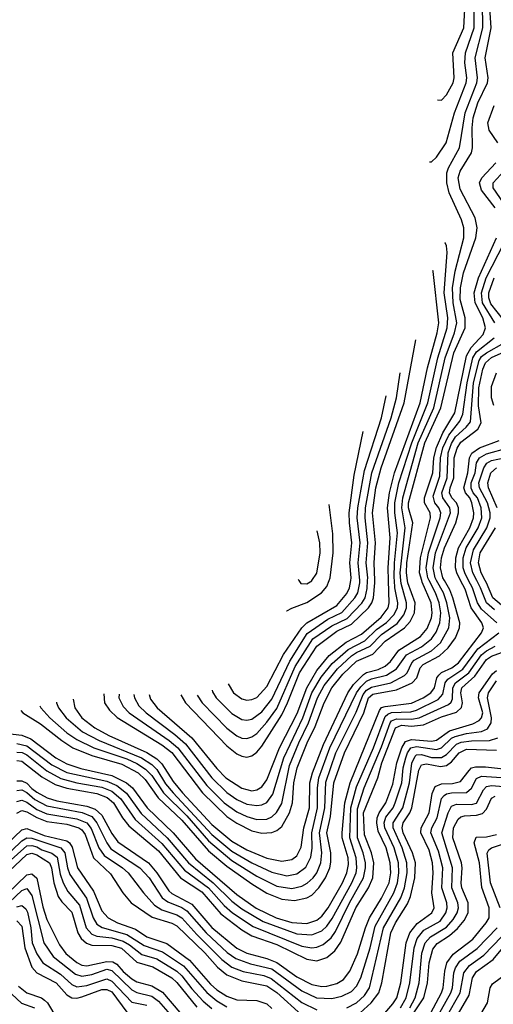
# Model space of a CAD drawing. Header units: inches. Extents: x 501365 to 657855, y 482276 to 547543.
# Tile 145 of 256: x 531362 to 533257, y 518304 to 522243. Entities that reach past the tile are written whole.
import ezdxf

# ---------------------------------------------------------------- set-up
doc = ezdxf.new("R2010")
doc.units = ezdxf.units.IN
doc.header["$MEASUREMENT"] = 0
doc.layers.add('A5531', color=7, linetype='Continuous')
doc.layers.add('A5532', color=7, linetype='Continuous')

msp = doc.modelspace()

# ---------------------------------------------------------------- linework, layer by layer
at = {"layer": 'A5531', "color": 5}
for points, elevation in [([(531289.7, 519389.7), (531370, 519380.7), (531406.1, 519366.1), (531506.6, 519290), (531550, 519265.8), (531606.7, 519246.7), (531730, 519219.2), (531789.2, 519190), (531812.5, 519170), (531871.9, 519090), (531975.8, 518990), (532065.4, 518885.4), (532230, 518743.1), (532308.5, 518688.5), (532387.4, 518650), (532450, 518631.3), (532510, 518627), (532550, 518641.1), (532570, 518657), (532596.3, 518690), (532653.8, 518790), (532670.9, 518830), (532676.8, 518863.2), (532675.7, 518890), (532652.6, 518970), (532651.5, 518990), (532662.9, 519110), (532684.6, 519190), (532801.2, 519478.8), (532809.2, 519490.8), (532824.5, 519495.5), (532930, 519508.3), (532976.1, 519530), (533006.3, 519550), (533021.4, 519570), (533030.8, 519610), (533038.7, 519621.3), (533048.9, 519631.1), (533091.1, 519650), (533116.9, 519670), (533209.9, 519790), (533217.2, 519810), (533211.3, 519830), (533168.8, 519890), (533144.3, 519964.3), (533125.8, 520000)], 2580), ([(531366.3, 519480), (531373.8, 519470), (531445.5, 519425.5), (531530, 519358.9), (531574.9, 519330), (531650, 519298.9), (531770, 519264.3), (531836, 519230), (531863.9, 519203.9), (531916.1, 519130), (532010, 519040.1), (532117.5, 518917.5), (532190, 518856), (532290, 518785.7), (532350, 518749.2), (532410, 518724.8), (532461, 518719), (532510, 518729.5), (532530, 518740.6), (532558.9, 518770), (532584.7, 518810), (532602.3, 518850), (532606.9, 518873.1), (532606.5, 518910), (532590.9, 518990), (532604.9, 519055.1), (532619, 519190), (532661, 519310), (532738.6, 519470), (532757.5, 519530), (532775.1, 519544.9), (532870, 519562.6), (532932, 519590), (532951.4, 519610), (532964.5, 519650), (532976.3, 519663.7), (533041.5, 519698.5), (533076.7, 519730), (533105.7, 519770), (533122.1, 519810), (533122.3, 519830), (533095.3, 519930), (533082.5, 519962.5), (533061, 520000)], 2620), ([(531442.3, 519497.8), (531445.8, 519490), (531482.4, 519450), (531550.4, 519390), (531590, 519362.9), (531658.3, 519330), (531790, 519285.7), (531830, 519267.6), (531865.2, 519245.2), (531890, 519219.3), (531936.6, 519150), (532030, 519057.8), (532117.4, 518957.4), (532210, 518878.8), (532310, 518816.4), (532390, 518777.3), (532450, 518767.3), (532490, 518776.7), (532511.9, 518788.1), (532535.7, 518810), (532550.2, 518830), (532566.4, 518870), (532570.9, 518910), (532561, 518990), (532582.5, 519090), (532587.2, 519192.8), (532627.3, 519310), (532707.6, 519472.4), (532736.3, 519543.7), (532750, 519561), (532770, 519572.5), (532846.3, 519590), (532901, 519619), (532912.3, 519630), (532930.7, 519670), (532939.9, 519680.1), (533010, 519718.5), (533045.4, 519750), (533079.2, 519810), (533082.6, 519850), (533070.3, 519910), (533057.1, 519950), (533029.5, 520000)], 2640), ([(531508.3, 519512.4), (531508.3, 519510), (531516.5, 519490), (531547.2, 519450), (531613.4, 519393.4), (531679, 519359), (531849.1, 519290), (531890, 519263.6), (531910, 519243), (531945.6, 519185.6), (531975.2, 519150), (532130, 518983.4), (532210, 518916.8), (532290, 518869.4), (532370, 518833.2), (532430, 518818.6), (532470, 518826.2), (532507.1, 518852.9), (532527.2, 518892.8), (532531.7, 518928.3), (532530, 518990), (532553.4, 519090), (532552.9, 519170), (532559.2, 519210), (532603.2, 519330), (532709.1, 519550), (532726.1, 519573.9), (532750, 519596.2), (532770, 519606.1), (532830, 519620.4), (532870, 519645.4), (532910, 519702.7), (532970, 519734.4), (533010, 519766), (533027.8, 519792.2), (533043, 519830), (533046.4, 519870), (533039.7, 519910), (533025.2, 519950), (532999.7, 520000)], 2660), ([(531575.7, 519524.6), (531581.8, 519490), (531609.7, 519450), (531662.5, 519410), (531718.7, 519378.7), (531870, 519311.3), (531910, 519285.6), (531930, 519266.2), (531975.6, 519195.6), (532013.6, 519150), (532130, 519023), (532210, 518956.5), (532270, 518921.5), (532350, 518888.8), (532410, 518876.6), (532450, 518883.8), (532470, 518898.4), (532487.5, 518932.5), (532498.7, 519010), (532521.4, 519090), (532522.8, 519190), (532532.8, 519230), (532577.1, 519342.9), (532674.6, 519550), (532696.9, 519583.1), (532737.2, 519622.8), (532750, 519631.7), (532796.3, 519643.7), (532823.5, 519656.5), (532844.9, 519675.1), (532879.2, 519720.8), (532965, 519775), (532992.4, 519807.6), (533009.4, 519850), (533012, 519870), (533008.2, 519910), (532972.6, 519992.6), (532970.5, 520000)], 2680), ([(531698.5, 519546), (531701.6, 519510), (531720.6, 519480.6), (531751.7, 519451.7), (531930, 519342.5), (531970, 519310.9), (532092.9, 519150), (532190, 519055.6), (532230, 519028.9), (532290, 518998.5), (532330, 518989.1), (532370, 518991), (532390, 518998.8), (532410, 519015.6), (532440.9, 519070), (532453.2, 519110), (532458, 519190), (532471.5, 519250), (532511.9, 519350), (532544.3, 519415.7), (532579.6, 519510), (532611.1, 519570), (532654.7, 519625.3), (532710, 519676.5), (532774.7, 519705.3), (532823.7, 519756.3), (532901.5, 519810), (532924, 519836), (532940.9, 519870), (532943.5, 519910), (532915.4, 519990), (532913.8, 520000)], 2720), ([(531759.1, 519544.9), (531758.1, 519530), (531775.1, 519495.1), (531800.2, 519470), (531959.5, 519359.5), (531995.1, 519330), (532110, 519179.5), (532179.2, 519110), (532230, 519074.5), (532270, 519055.1), (532310, 519043.7), (532350, 519045.1), (532370, 519054.5), (532389, 519071), (532410, 519107.1), (532441.2, 519258.8), (532478.2, 519350), (532517.5, 519430), (532553.7, 519530), (532580.5, 519579.5), (532633.7, 519646.3), (532690, 519697.6), (532709, 519711), (532763.7, 519736.3), (532810, 519783.8), (532872.2, 519827.8), (532898.5, 519861.5), (532909.2, 519890), (532909.4, 519910), (532888, 519988), (532886.9, 520000)], 2740), ([(531818.1, 519543.9), (531820.4, 519530), (531838.6, 519498.6), (531867.4, 519470), (531982.9, 519382.9), (532025.4, 519345.4), (532130, 519210.6), (532190, 519151.7), (532230, 519123.8), (532270, 519105.1), (532310, 519099), (532330, 519102), (532350, 519112), (532374.7, 519145.3), (532418.7, 519290), (532494.5, 519450), (532530.8, 519550), (532567.3, 519612.7), (532612.3, 519667.7), (532676.6, 519723.4), (532742.4, 519757.6), (532790, 519803.9), (532830, 519831.9), (532858.2, 519861.8), (532872.9, 519890), (532874.8, 519910), (532862.7, 519970), (532860.9, 520000)], 2760), ([(531879.6, 519542.8), (531885.2, 519525.2), (531912.3, 519490), (532050.3, 519370), (532150, 519247.3), (532186.6, 519210), (532250, 519168.1), (532290, 519158.3), (532310, 519161.4), (532330, 519173.4), (532350, 519202.4), (532401.6, 519330), (532472.5, 519467.5), (532510, 519570), (532550, 519638.8), (532600.6, 519699.4), (532667.8, 519752.2), (532730, 519784.3), (532807.5, 519852.5), (532835.8, 519890), (532840.5, 519910), (532837.4, 520000)], 2780), ([(532006, 519541.4), (532024.8, 519510), (532190, 519338), (532230, 519305.8), (532250, 519296.1), (532270, 519292.6), (532290, 519297.6), (532310, 519312.5), (532330, 519336.9), (532410, 519462.3), (532433.8, 519510), (532481.7, 519630), (532550, 519737), (532630, 519796.5), (532690, 519824.1), (532757.8, 519890), (532771.2, 519910), (532777.7, 519930), (532783.1, 519990), (532782.8, 520000)], 2820), ([(532071.8, 519540.8), (532091.8, 519510), (532190, 519409), (532230, 519377.7), (532250, 519369), (532270, 519367.5), (532290, 519373.6), (532310, 519387.3), (532350, 519432.5), (532390, 519487.7), (532464.5, 519655.5), (532534.5, 519765.5), (532610, 519818.6), (532672.2, 519847.8), (532730.8, 519909.2), (532743.4, 519930), (532752.2, 519967.8), (532753.9, 520000)], 2840), ([(532131.9, 519560.6), (532133.8, 519553.8), (532147.9, 519530), (532210, 519467.7), (532250, 519443.9), (532270, 519440.8), (532290, 519445), (532330, 519473.6), (532370, 519524.4), (532442.7, 519677.3), (532512.6, 519787.4), (532595.2, 519844.8), (532650, 519871.2), (532702.8, 519930), (532714.6, 519950), (532723.2, 519990), (532722.3, 520000)], 2860), ([(532196, 519586.7), (532217.5, 519550), (532250, 519526.2), (532270, 519521.1), (532290, 519523), (532310, 519531.9), (532350, 519575.3), (532417.1, 519702.9), (532490.2, 519810), (532510.4, 519829.6), (532630, 519899.9), (532670, 519947.6), (532681.6, 519970), (532686.5, 520000)], 2880), ([(532429.5, 519878), (532430, 519877.9), (532450, 519888.2), (532510, 519912), (532569.5, 519950), (532590, 519975.3), (532600.3, 520000)], 2920), ([(532478.7, 520000), (532487.1, 519987.1), (532510, 519986.5), (532530, 519998.6), (532530.9, 520000)], 2940), ([(533271.4, 519830), (533210, 519884.9), (533193.2, 519910), (533173.8, 519970), (533158.1, 520000)], 2560), ([(533261.8, 519881.8), (533229.2, 519910), (533206.1, 519970), (533190.3, 520000)], 2540), ([(533290, 519900.8), (533254.2, 519930), (533230, 519990), (533224.4, 520000)], 2520), ([(531350, 519347.7), (531390, 519338.3), (531490, 519262), (531550, 519231.4), (531710, 519196.2), (531750, 519179.1), (531788.6, 519148.6), (531848, 519068), (531951.8, 518970), (532036.6, 518870), (532135.7, 518790), (532210, 518716), (532250, 518685.3), (532335.5, 518635.5), (532470, 518585.3), (532530, 518581.3), (532570, 518598.1), (532590, 518616.7), (532612.2, 518647.8), (532690.9, 518790), (532707.6, 518830), (532711.2, 518850), (532708.5, 518890), (532683.1, 518970), (532686.5, 519090), (532710, 519173.4), (532777.4, 519330), (532824.7, 519455.3), (532834.8, 519465.2), (532850, 519470.9), (532926.2, 519473.8), (532950, 519480.1), (533036, 519524), (533054.7, 519545.3), (533064.2, 519590), (533074.9, 519605.1), (533135.2, 519644.8), (533194.2, 519725.8), (533279.5, 519790)], 2560), ([(531350, 519313.3), (531371.2, 519311.2), (531390, 519301.9), (531470, 519237.6), (531526.9, 519206.9), (531590, 519190), (531690, 519172.5), (531730, 519156.2), (531766.1, 519126.1), (531823.8, 519043.8), (531930, 518947.4), (532020.8, 518840.8), (532116.5, 518770), (532179.5, 518699.5), (532213.8, 518670), (532295.7, 518615.7), (532490, 518536.7), (532530, 518529.5), (532550, 518532), (532576.5, 518543.5), (532607.7, 518570), (532625.2, 518594.8), (532681.4, 518710), (532738, 518810), (532746, 518850), (532745.1, 518870), (532735.9, 518910), (532713.4, 518970), (532713.4, 519086.6), (532740.5, 519170), (532810, 519334.6), (532843.7, 519430), (532850, 519438), (532870, 519446.5), (532930, 519444.1), (532959.6, 519450), (533077.1, 519502.9), (533087.7, 519512.3), (533093.5, 519526.5), (533095.3, 519570), (533105.9, 519590), (533159.3, 519630), (533210, 519702), (533230, 519718.6), (533263.8, 519736.2)], 2540), ([(531350, 519278.8), (531370, 519276.8), (531450, 519213.5), (531503, 519183), (531550, 519169), (531670, 519147.3), (531711.4, 519131.4), (531736.9, 519110), (531773.5, 519050), (531798.4, 519018.4), (531917.4, 518917.4), (532005, 518810), (532090, 518754.5), (532166.4, 518666.4), (532250, 518602.3), (532290, 518578.5), (532390, 518543.7), (532510, 518484), (532550, 518478.3), (532590, 518491), (532622, 518518), (532647.2, 518552.8), (532706.8, 518690), (532757.1, 518770), (532774.3, 518810), (532778.6, 518870), (532768.8, 518910), (532741.4, 518981.4), (532738, 519070), (532794.5, 519210), (532810.7, 519270), (532864.9, 519410), (532890, 519420.5), (532930, 519416.4), (532977.6, 519422.4), (533050, 519454.2), (533110, 519472.8), (533130, 519491.3), (533133.3, 519510), (533126.4, 519550), (533130.9, 519570), (533182.9, 519617.1), (533230, 519683.2), (533250, 519697), (533290, 519711.6)], 2520), ([(531350, 519197.7), (531370, 519198.5), (531390, 519188.8), (531410, 519166.8), (531430, 519153.1), (531471.3, 519130), (531510, 519117.9), (531630, 519096.7), (531664.1, 519084.1), (531690, 519060.1), (531730, 518987.6), (531754, 518954), (531877.1, 518870), (531910, 518830.6), (531958.1, 518758.1), (531970, 518747.7), (532050, 518705), (532130, 518611.1), (532230, 518528.7), (532270, 518508), (532350, 518487.1), (532390, 518471.7), (532470, 518414.4), (532530, 518383.4), (532570, 518375.8), (532590, 518376.5), (532630, 518387.1), (532656.8, 518403.2), (532683.3, 518436.7), (532713.9, 518506.1), (532745.5, 518610), (532762, 518650), (532810, 518729), (532839.4, 518790), (532846.6, 518830), (532844.3, 518870), (532828.6, 518930), (532796.4, 518996.4), (532790.7, 519030), (532792.1, 519050), (532799.4, 519070), (532826.4, 519110), (532855, 519185), (532870.7, 519270), (532891.3, 519330), (532905, 519355), (532930, 519363.5), (533010, 519357.3), (533030, 519360.9), (533081.7, 519398.3), (533174.2, 519425.8), (533200.4, 519439.6), (533210.1, 519449.9), (533214.2, 519470), (533197.6, 519530), (533199.7, 519550), (533254.1, 519625.9), (533270, 519640)], 2480), ([(531350, 519158.8), (531370, 519161.4), (531390, 519151.6), (531422.7, 519122.7), (531470, 519097.7), (531611.4, 519071.4), (531650, 519055.2), (531670.4, 519030.4), (531709.8, 518949.8), (531726, 518926), (531842.3, 518850), (531879.4, 518810), (531931.3, 518730), (531953.8, 518713.8), (532010, 518691.2), (532030, 518678), (532107.4, 518590), (532191.8, 518511.8), (532226.8, 518486.8), (532285.7, 518465.7), (532370, 518445.3), (532490, 518357.7), (532549.9, 518330.1), (532610, 518327.2), (532650, 518336.9), (532690, 518355.7), (532710, 518376.1), (532726.3, 518410), (532763.4, 518530), (532783.9, 518616.1), (532859.1, 518750), (532873.4, 518790), (532879.2, 518830), (532877.4, 518870), (532860.5, 518930), (532822.5, 519010), (532820.4, 519030), (532826.8, 519053.2), (532855.5, 519090), (532864.7, 519110), (532890.4, 519190), (532896.6, 519250), (532906.6, 519290), (532913, 519310), (532926.9, 519330), (532950, 519335.4), (533030, 519322.7), (533050, 519330.5), (533090, 519368.7), (533104.3, 519375.7), (533150, 519387.8), (533210, 519395.8), (533233.8, 519406.2), (533248.1, 519430), (533249.6, 519450), (533233.4, 519530), (533237.9, 519550), (533270, 519598.7)], 2460), ([(532670, 518290.3), (532710, 518310.1), (532740.7, 518339.3), (532761, 518370), (532817.9, 518610), (532886.2, 518730), (532901, 518770), (532911.8, 518830), (532910.7, 518870), (532891.9, 518930), (532855.6, 519010), (532856, 519030), (532894.6, 519090), (532920.9, 519190), (532931.2, 519268.8), (532943.8, 519296.2), (532950, 519301.4), (532970, 519303.3), (533010, 519291.8), (533050, 519291.4), (533070, 519303.4), (533110, 519344.7), (533127.5, 519352.5), (533170, 519358.6), (533240.9, 519359.1), (533275, 519370)], 2440), ([(532710, 518256.3), (532767.6, 518310), (532798.3, 518350), (532810.5, 518389.5), (532847.2, 518590), (532865.6, 518630), (532913.6, 518706.4), (532925.2, 518734.8), (532942.5, 518810), (532945, 518870), (532933.3, 518910), (532896.6, 518990), (532891.6, 519010), (532896, 519030), (532923.2, 519070), (532931.2, 519090), (532959.4, 519240.6), (532970, 519261.6), (532990, 519265.7), (533044.8, 519255.2), (533070, 519258.9), (533090, 519273.6), (533119.8, 519310), (533150, 519324.8), (533270, 519321.2)], 2420), ([(532789.6, 518230), (532854.7, 518305.3), (532870.2, 518330), (532886.2, 518390), (532908.7, 518550), (532922.8, 518590), (532952.6, 518627.4), (533011.4, 518670), (533020.1, 518690), (533010.6, 518750.6), (533016.7, 518830), (533013.9, 518870), (533000.1, 518920.1), (532966.5, 518990), (532967.7, 519010), (532999.6, 519070), (533012.5, 519147.5), (533024.3, 519175.7), (533050, 519185.9), (533093.3, 519186.7), (533125.2, 519194.8), (533160, 519240), (533170.1, 519249.9), (533185.6, 519254.4), (533225.4, 519254.6), (533310, 519244.2)], 2380), ([(532885.1, 518290), (532908.3, 518330), (532922.7, 518390), (532940.6, 518530), (532952.2, 518567.8), (532979.4, 518600.6), (533043.7, 518636.3), (533067.4, 518670), (533072.3, 518690), (533070.4, 518710), (533050.6, 518770), (533054.8, 518850), (533037.3, 518917.3), (533007.4, 518990), (533011, 519010), (533031.9, 519050), (533050, 519127.2), (533060.5, 519139.5), (533070, 519146.4), (533090, 519149.6), (533150, 519151.2), (533170, 519168.2), (533190, 519207.3), (533210, 519217.3), (533330, 519208.9)], 2360), ([(532923, 518290), (532943.7, 518330), (532959.6, 518390), (532971.2, 518508.8), (532984.6, 518550), (533006, 518574), (533070, 518612.2), (533096.8, 518643.2), (533112.7, 518670), (533117.3, 518690), (533115.2, 518710), (533091, 518770), (533093.9, 518850), (533050.2, 518990), (533076.2, 519070), (533090, 519096.4), (533110, 519104.5), (533170, 519102.7), (533190, 519109.2), (533217.4, 519162.6), (533230, 519175.7), (533250, 519179.1), (533330, 519172.6)], 2340), ([(531350, 519114.9), (531370, 519120.6), (531390, 519112.9), (531430, 519083.8), (531470, 519066), (531590, 519045.9), (531630, 519030), (531647.1, 519007.1), (531678.2, 518930), (531699.1, 518899.1), (531773.5, 518850), (531796.3, 518830), (531856.4, 518750), (531900.5, 518700.5), (531930, 518681.4), (531990, 518661.6), (532010, 518649.8), (532070, 518582.8), (532170, 518483.8), (532210, 518453.2), (532255.9, 518435.9), (532339.1, 518419.1), (532367.9, 518407.9), (532490, 518311.2), (532550, 518281.5)], 2440), ([(532898.5, 518210), (532978.8, 518330), (532993.8, 518390), (532999.5, 518470), (533014.9, 518525.1), (533032.6, 518547.4), (533080.9, 518579.1), (533113.2, 518606.8), (533140.2, 518639.8), (533155.5, 518670), (533155.6, 518710), (533131.4, 518770), (533128.6, 518788.6), (533132.4, 518850), (533129, 518870), (533094.3, 518970), (533097.7, 519010), (533115.7, 519044.3), (533126.3, 519053.7), (533141.7, 519058.3), (533190, 519060.7), (533213.2, 519066.8), (533230, 519084.1), (533250, 519128.3), (533263.8, 519136.2)], 2320), ([(531350, 519068.4), (531370, 519079), (531390, 519074.6), (531430, 519051.4), (531470, 519035.7), (531550, 519024.1), (531598.7, 519010), (531610, 519002.3), (531623.4, 518983.4), (531656.9, 518890), (531725.4, 518825.4), (531774.8, 518750), (531808, 518710), (531892.2, 518652.2), (531970, 518628.7), (531990, 518617.8), (532102.2, 518510), (532152.7, 518452.7), (532190, 518422), (532250, 518398.5), (532350, 518378.3), (532390, 518351), (532490, 518261.1)], 2420), ([(531310, 518944.3), (531370, 519001.6), (531390, 519007.8), (531459.9, 518979.9), (531550, 518958.2), (531561.3, 518950), (531572.1, 518932.1), (531592.3, 518850), (531657.2, 518757.2), (531690, 518677.5), (531715.7, 518650), (531752.9, 518630), (531824.8, 518604.8), (531870, 518574.3), (531950, 518546.8), (532041, 518481), (532124.7, 518384.7), (532150, 518362.4), (532190, 518337.2), (532230, 518321.5), (532310, 518318.8), (532350, 518305.3), (532370, 518287.2)], 2380), ([(532974.3, 518210), (533049.8, 518350), (533056.5, 518370), (533062.8, 518437.2), (533070.8, 518470), (533095.5, 518504.5), (533174.9, 518565.1), (533228.4, 518630), (533239.6, 518650), (533240.6, 518690), (533210.9, 518770.9), (533201.6, 518870), (533180.5, 518950), (533187.9, 518972.1), (533230, 518973.9), (533270, 518982.9)], 2280), ([(531330, 518919.3), (531370, 518958.3), (531390, 518969.4), (531410, 518969), (531526.8, 518930), (531542.5, 518910), (531553.1, 518850), (531562.8, 518822.8), (531628.7, 518728.7), (531655.4, 518650), (531670, 518624.3), (531691.9, 518611.9), (531790, 518583.6), (531859.7, 518539.7), (531933.5, 518513.5), (532017.7, 518457.7), (532110, 518351), (532150, 518317.8), (532190, 518294.2)], 2360), ([(533284.3, 518690), (533245.6, 518790), (533232, 518908), (533238.3, 518921.7), (533249.4, 518930.6), (533290, 518943)], 2260), ([(531270, 518791.3), (531390, 518902.7), (531410, 518908.4), (531430, 518902.6), (531480.9, 518870), (531489.3, 518850), (531498.3, 518790), (531515.8, 518735.8), (531530, 518713.9), (531570, 518672.6), (531593.8, 518590), (531607.3, 518567.3), (531628.7, 518548.7), (531650, 518540.5), (531730, 518539.2), (531768.6, 518528.6), (531830, 518473.2), (531894.2, 518454.2), (531970, 518410), (531990.9, 518390.9), (532070, 518292.8)], 2320), ([(531290, 518848.8), (531390, 518937.8), (531410, 518939.8), (531430, 518933.7), (531450, 518921.6), (531490, 518908.7), (531512.1, 518892.1), (531524.2, 518824.2), (531535, 518790), (531554.7, 518754.7), (531600.7, 518700.7), (531627.7, 518610), (531650, 518584.2), (531670, 518576.6), (531730, 518569.9), (531776, 518556), (531801.6, 518541.6), (531850, 518503.4), (531910, 518485.8), (531990, 518436.6), (532010, 518418.6), (532050, 518366.3), (532096.2, 518316.2), (532130, 518287.1)], 2340), ([(531270, 518706.9), (531390, 518821.6), (531410, 518825.7), (531430, 518808.2), (531453.7, 518693.7), (531470, 518643.1), (531521.3, 518541.3), (531546.7, 518506.7), (531590, 518471.1), (531610, 518460.5), (531630, 518457.7), (531710, 518475.8), (531733.7, 518473.7), (531750, 518465.2), (531775.2, 518435.2), (531810, 518405.3), (531830, 518394.4), (531890, 518377.6), (531932.8, 518352.8), (532071.5, 518190)], 2280), ([(531270, 518665.8), (531370, 518759), (531390, 518767.3), (531410, 518739.5), (531458.5, 518550), (531495.8, 518495.8), (531584.9, 518424.9), (531610, 518416.2), (531650, 518423.5), (531710, 518444.3), (531730, 518439.8), (531810, 518361.9), (531830, 518351.4), (531890, 518336.6), (531917.1, 518317.1), (531991.8, 518231.8)], 2260), ([(531350, 518693.5), (531370, 518699.9), (531386.5, 518686.5), (531393, 518673), (531406.1, 518610), (531411.5, 518550), (531430, 518506.5), (531454.3, 518470), (531525, 518425), (531570, 518382.9), (531590, 518374.2), (531630, 518379.6), (531710, 518405.7), (531730, 518396.1), (531810, 518313.1), (531870, 518301.2)], 2240), ([(531350, 518638.2), (531370, 518617.2), (531381.6, 518530), (531410, 518452.7), (531429.9, 518429.9), (531507.8, 518390), (531550, 518342.4), (531570, 518329.8), (531590, 518328.5), (531610, 518333.3), (531690, 518363.8), (531710, 518363), (531730, 518353.5), (531790, 518272.2)], 2220), ([(533030.9, 518250), (533086.2, 518350), (533093.1, 518370), (533099, 518430), (533105.1, 518450), (533123.2, 518476.8), (533192.4, 518527.6), (533271.9, 518610)], 2260), ([(533108.3, 518251.7), (533159.8, 518340.2), (533173, 518410), (533190, 518434.7), (533256.6, 518483.4), (533346.9, 518593.1)], 2220), ([(533070, 518254), (533124.7, 518350), (533139.1, 518430), (533160.9, 518459.1), (533219.2, 518500.8), (533290, 518573.3)], 2240), ([(533180.7, 518219.3), (533233.5, 518310), (533244.5, 518370), (533253.9, 518386.1), (533310, 518427.5)], 2180), ([(531357.2, 518377.2), (531390, 518349.8), (531448.9, 518330), (531461.1, 518321.1), (531472.3, 518310), (531510, 518247.4)], 2180), ([(531330, 518344.9), (531368.9, 518308.9), (531421.1, 518290)], 2160)]:
    msp.add_lwpolyline(points, dxfattribs=dict(at, elevation=elevation))
at = {"layer": 'A5532', "color": 5}
for points, elevation in [([(532886.9, 520000), (532884.2, 520030), (532904, 520210), (532890.6, 520290), (532894.1, 520330), (532956.7, 520550), (533018.3, 520690), (533063.9, 520890), (533101.2, 520990), (533110.7, 521030), (533095.6, 521110), (533094, 521170), (533103.5, 521236.5), (533138.5, 521370), (533138.9, 521410), (533130, 521441.8), (533079.9, 521550), (533070.9, 521590), (533071.2, 521630), (533077.2, 521650), (533121.2, 521730), (533144.8, 521870), (533191, 521990), (533192.9, 522010), (533184.2, 522090), (533215.3, 522210), (533214, 522310)], 2740), ([(532913.8, 520000), (532909, 520030), (532910.5, 520070), (532935.1, 520230), (532917.7, 520290), (532917.4, 520310), (532983.3, 520550), (533047.2, 520690), (533098.6, 520910), (533144.7, 521010), (533144.2, 521050), (533124.1, 521124.1), (533125.4, 521170), (533138, 521230), (533186.8, 521370), (533192.3, 521410), (533184.1, 521450), (533124.3, 521564.3), (533116.7, 521610), (533123.7, 521636.3), (533169.4, 521710), (533173.8, 521730), (533171.9, 521810), (533176.6, 521850), (533195.2, 521910), (533233.5, 521990), (533235.7, 522010), (533223.6, 522090), (533247.7, 522210), (533243.3, 522290)], 2720), ([(533001.9, 521674), (533010, 521673.6), (533030, 521693.5), (533067.7, 521750), (533101.3, 521870), (533148.6, 521990), (533150.8, 522010), (533142.6, 522070), (533145.2, 522110), (533180.2, 522210), (533180.7, 522310)], 2760), ([(533033.8, 521922.3), (533050, 521920.7), (533070, 521942.2), (533095.9, 521990), (533099.9, 522010), (533095.4, 522110), (533139, 522210), (533144.8, 522310)], 2780), ([(533275.4, 521750), (533240.4, 521800.4), (533235.3, 521830), (533260.6, 521899.4)], 2680), ([(533264.3, 521490), (533210, 521561.2), (533201.6, 521590), (533211.2, 521610), (533266.6, 521670)], 2680), ([(533298.2, 521510), (533256.2, 521570), (533256.5, 521590), (533329.9, 521670)], 2660), ([(532860.9, 520000), (532860.3, 520010), (532861.4, 520070), (532873.8, 520190), (532862.9, 520270), (532863.3, 520310), (532879.1, 520390), (532930.5, 520550), (532994.5, 520710), (533034.2, 520890), (533071.8, 521010), (533074.2, 521050), (533060.1, 521150), (533072.1, 521312.1), (533070, 521337.6), (533064.4, 521350), (533062.9, 521351)], 2760), ([(532970.5, 520000), (532962, 520030), (532965.3, 520090), (533005.3, 520250), (533004, 520270), (532981.5, 520310), (532980.9, 520330), (533015.3, 520430), (533019, 520490), (533028.9, 520531.1), (533054.7, 520590), (533102.9, 520670), (533150, 520898.8), (533168.7, 520931.3), (533216.3, 520983.7), (533225.1, 521010), (533214.9, 521050), (533184.4, 521110), (533180.8, 521150), (533196.9, 521210), (533269.6, 521370)], 2680), ([(533262.5, 521030), (533213.9, 521110), (533209.5, 521150), (533228.7, 521210), (533300.4, 521350)], 2660), ([(532837.4, 520000), (532835.7, 520050), (532844.7, 520170), (532833, 520290), (532841, 520350), (532861.9, 520430), (532964.1, 520710), (532993.2, 520850), (533031.7, 520990), (533038.4, 521030), (533016, 521236), (533014.6, 521239.7)], 2780), ([(533323.3, 521010), (533246.4, 521106.4), (533238.7, 521130), (533239.4, 521150), (533260.8, 521210)], 2640), ([(532782.8, 520000), (532780.2, 520070), (532785.8, 520150), (532773.4, 520270), (532787.1, 520370), (532807.8, 520450), (532900.3, 520710), (532946.7, 520962.8)], 2820), ([(532999.7, 520000), (532994.6, 520010), (532988.3, 520050), (532997.5, 520110), (533044.5, 520250), (533047.2, 520270), (533039.3, 520290), (533023.4, 520310), (533016.6, 520336.6), (533043.4, 520416.6), (533045.2, 520490), (533054.7, 520530), (533078.8, 520581.2), (533122.8, 520637.2), (533135, 520665), (533152.3, 520790), (533174.6, 520890), (533190, 520914.1), (533260.4, 520970)], 2660), ([(533029.5, 520000), (533024, 520010), (533016.3, 520050), (533025.9, 520110), (533085.2, 520270), (533083.4, 520290), (533054.3, 520330), (533051.2, 520350), (533071.6, 520410), (533075.8, 520510), (533090, 520547.8), (533106.1, 520573.9), (533147.8, 520612.2), (533165.2, 520634.8), (533177.4, 520790), (533200.1, 520879.9), (533210, 520895), (533229.4, 520910.6), (533300.6, 520950)], 2640), ([(533061, 520000), (533055.2, 520010), (533045.1, 520050), (533049.1, 520090), (533061.3, 520130), (533107, 520230), (533118.1, 520270), (533117.4, 520290), (533110.1, 520310), (533090.3, 520330), (533081.8, 520350), (533083.6, 520370), (533098.6, 520410), (533100.3, 520490), (533111.7, 520528.3), (533126.9, 520553.1), (533194.9, 520605.1), (533208, 520630), (533197.8, 520697.8), (533199.3, 520770), (533215, 520845), (533225, 520870), (533250, 520891.4), (533336.7, 520930)], 2620), ([(532753.9, 520000), (532754.5, 520010), (532748.3, 520070), (532755.1, 520150), (532743.4, 520250), (532745.1, 520290), (532771.2, 520430), (532848.5, 520650), (532869.8, 520730), (532884, 520829.5)], 2840), ([(533259.1, 520699.1), (533249.7, 520730), (533250, 520775.1), (533269.4, 520830)], 2580), ([(532722.3, 520000), (532715.7, 520070), (532723.6, 520150), (532712, 520250), (532714.4, 520290), (532740.7, 520439.3), (532809.2, 520650), (532827.5, 520738.2)], 2860), ([(532686.5, 520000), (532688.2, 520010), (532682.7, 520070), (532691, 520150), (532680.7, 520230), (532680.5, 520270), (532699.4, 520420.6), (532736.2, 520595.5)], 2880), ([(533125.8, 520000), (533110.3, 520030), (533105.2, 520050), (533107.1, 520090), (533117.9, 520130), (533163, 520210), (533177.8, 520250), (533179.2, 520270), (533171.3, 520310), (533162.2, 520330), (533145.1, 520350), (533138.7, 520370), (533155.4, 520430), (533161.2, 520490), (533171.4, 520508.6), (533201.1, 520530), (533280.6, 520559.4)], 2580), ([(533158.1, 520000), (533142.3, 520030), (533136.2, 520050), (533136.2, 520090), (533148.1, 520130), (533196.2, 520210), (533210.8, 520250), (533207.8, 520290), (533193.3, 520330), (533176.4, 520350), (533168.4, 520368.4), (533167.8, 520390), (533184.2, 520430), (533189.5, 520470), (533201.6, 520490), (533230, 520506.7), (533316, 520530)], 2560), ([(533190.3, 520000), (533174.6, 520030), (533165.1, 520070), (533177.4, 520122.6), (533230.7, 520210), (533243.8, 520250), (533243.9, 520270), (533233.1, 520310), (533201, 520370), (533199.4, 520390), (533218.8, 520450), (533230.8, 520469.2), (533250, 520478.8), (533325.1, 520494.9)], 2540), ([(533272.4, 520290), (533238, 520370), (533234.7, 520390), (533247.4, 520430), (533270, 520450.2)], 2520), ([(532600.3, 520000), (532604.4, 520010), (532616.4, 520110), (532614, 520186), (532600.6, 520303.5)], 2920), ([(533224.4, 520000), (533207.8, 520030), (533197.2, 520070), (533204.8, 520110), (533265, 520210)], 2520), ([(532530.9, 520000), (532550, 520029.2), (532564.5, 520110), (532563.1, 520150), (532552.3, 520197.7)], 2940), ([(532476, 520004.2), (532478.7, 520000)], 2940)]:
    msp.add_lwpolyline(points, dxfattribs=dict(at, elevation=elevation))

doc.saveas('drawing.dxf')
